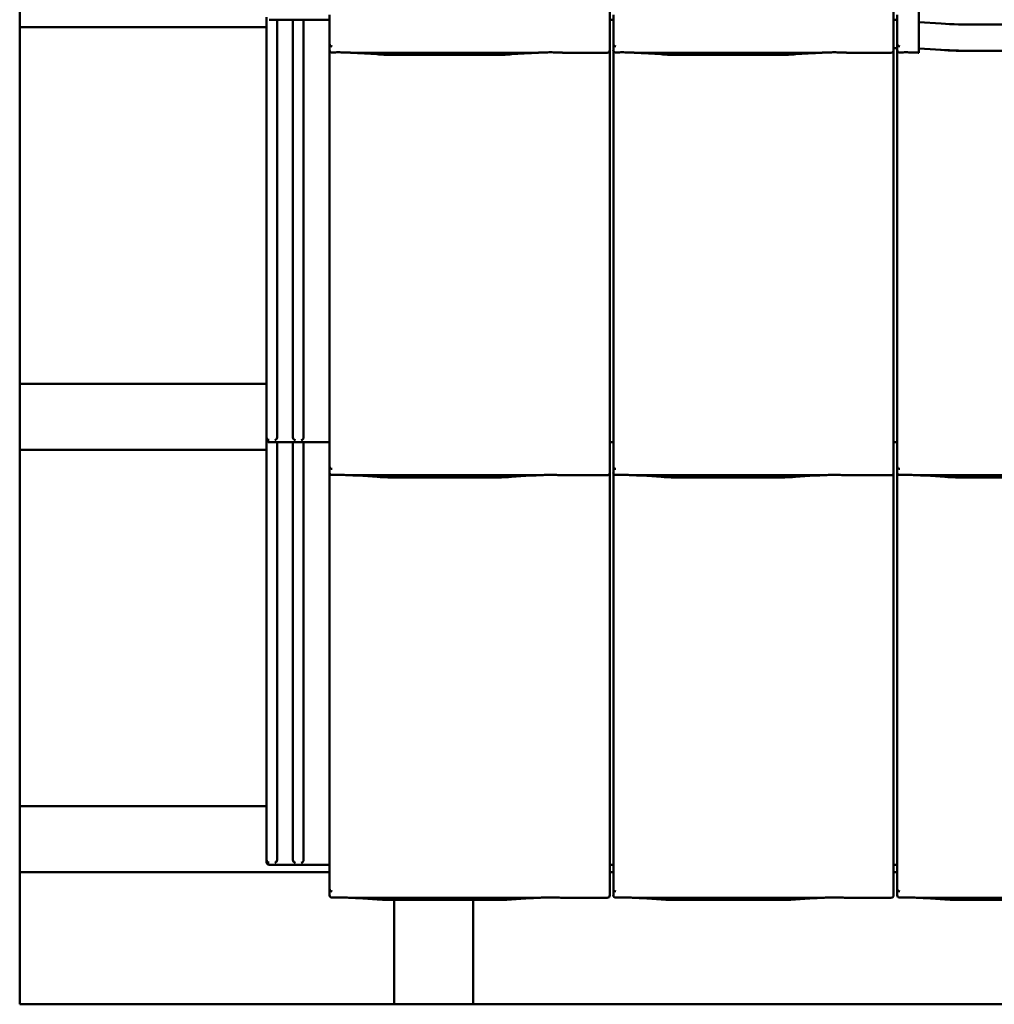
# Model space of a CAD drawing. Header units: millimetres. Extents: x 200 to 13555, y -185 to 8310.
# Tile 1 of 70: x 1703 to 2441, y 1273 to 2018. Entities that reach past the tile are written whole.
import ezdxf

# ---------------------------------------------------------------- set-up
doc = ezdxf.new("R2010")
doc.units = ezdxf.units.MM
doc.header["$LTSCALE"] = 10
doc.layers.add('Sichtbare Kanten(DIN)', color=7, linetype='Continuous', lineweight=50)

msp = doc.modelspace()

# ---------------------------------------------------------------- linework, layer by layer
at = {"layer": 'Sichtbare Kanten(DIN)'}
for p, q in [((1702.54, 2062.74), (1702.54, 2012.74)), ((1937.22, 2022.09), (1937.22, 2000.11)), ((2149.54, 2025.2), (2149.54, 2000.4)), ((2152.22, 2022.09), (2152.22, 2000.11)), ((2364.54, 2025.2), (2364.54, 2000.4)), ((2367.22, 2022.09), (2367.22, 2000.11)), ((2383.54, 2012.54), (2383.54, 2025.33)), ((1889.54, 2020.38), (1889.54, 1702.09)), ((1937.22, 2018.38), (1891.54, 2018.38)), ((1897.54, 2018.38), (1897.54, 1702.09)), ((1909.54, 2018.38), (1909.54, 1702.09)), ((1917.54, 2018.38), (1917.54, 1702.09)), ((2152.22, 2018.38), (2149.54, 2018.38)), ((2367.22, 2018.38), (2364.54, 2018.38)), ((2400.55, 2015.44), (2383.54, 2016.5)), ((2481.54, 2014.64), (2427.54, 2014.64)), ((1702.54, 2012.74), (1702.54, 1742.74)), ((1889.54, 2012.74), (1702.54, 2012.74)), ((2383.54, 2012.54), (2383.54, 1998.49)), ((1937.22, 2000.11), (1937.22, 1995.36)), ((2149.54, 1995.36), (2149.54, 2000.4)), ((2152.22, 2000.11), (2152.22, 1995.36)), ((2364.54, 1995.36), (2364.54, 2000.4)), ((2367.22, 2000.11), (2367.22, 1995.36)), ((2383.54, 1993.39), (2383.54, 1998.49)), ((1937.22, 1995.36), (1937.22, 1702.09)), ((1955.08, 1993.34), (2093.47, 1993.34)), ((1959.03, 1993.1), (1973.42, 1992.16)), ((1986.87, 1991.74), (2061.68, 1991.74)), ((2075.13, 1992.16), (2089.52, 1993.1)), ((2115.74, 1993.34), (2147.54, 1993.34)), ((2149.54, 1705.2), (2149.54, 1995.36)), ((2152.22, 1995.36), (2152.22, 1702.09)), ((2170.08, 1993.34), (2308.47, 1993.34)), ((2174.03, 1993.1), (2188.42, 1992.16)), ((2201.87, 1991.74), (2276.68, 1991.74)), ((2290.13, 1992.16), (2304.52, 1993.1)), ((2330.74, 1993.34), (2362.54, 1993.34)), ((2367.22, 1996.86), (2364.54, 1996.86)), ((2367.22, 1996.74), (2364.54, 1996.74)), ((2364.54, 1705.2), (2364.54, 1995.36)), ((2367.22, 1995.36), (2367.22, 1702.09)), ((2400.55, 1995.58), (2383.54, 1996.65)), ((2392.19, 1995.97), (2400.09, 1995.48)), ((2481.54, 1994.79), (2427.54, 1994.79)), ((1889.54, 1742.74), (1702.54, 1742.74)), ((1702.54, 1742.74), (1702.54, 1692.74)), ((1889.54, 1702.09), (1889.54, 1700.38)), ((1889.54, 1700.38), (1889.54, 1382.09)), ((1937.22, 1702.09), (1937.22, 1680.11)), ((2149.54, 1705.2), (2149.54, 1680.4)), ((2152.22, 1702.09), (2152.22, 1680.11)), ((2364.54, 1705.2), (2364.54, 1680.4)), ((2367.22, 1702.09), (2367.22, 1680.11)), ((1702.54, 1692.74), (1702.54, 1422.74)), ((1889.54, 1692.74), (1702.54, 1692.74)), ((1937.22, 1698.38), (1891.54, 1698.38)), ((1897.54, 1698.38), (1897.54, 1382.09)), ((1909.54, 1698.38), (1909.54, 1382.09)), ((1917.54, 1698.38), (1917.54, 1382.09)), ((2152.22, 1698.38), (2149.54, 1698.38)), ((2367.22, 1698.38), (2364.54, 1698.38)), ((1937.22, 1680.11), (1937.22, 1675.36)), ((2149.54, 1675.36), (2149.54, 1680.4)), ((2152.22, 1680.11), (2152.22, 1675.36)), ((2364.54, 1675.36), (2364.54, 1680.4)), ((2367.22, 1680.11), (2367.22, 1675.36)), ((1937.22, 1675.36), (1937.22, 1382.09)), ((1955.08, 1673.34), (2093.47, 1673.34)), ((1959.03, 1673.1), (1973.42, 1672.16)), ((1986.87, 1671.74), (2061.68, 1671.74)), ((2075.13, 1672.16), (2089.52, 1673.1)), ((2115.74, 1673.34), (2147.54, 1673.34)), ((2149.54, 1385.2), (2149.54, 1675.36)), ((2152.22, 1675.36), (2152.22, 1382.09)), ((2170.08, 1673.34), (2308.47, 1673.34)), ((2174.03, 1673.1), (2188.42, 1672.16)), ((2201.87, 1671.74), (2276.68, 1671.74)), ((2290.13, 1672.16), (2304.52, 1673.1)), ((2330.74, 1673.34), (2362.54, 1673.34)), ((2364.54, 1385.2), (2364.54, 1675.36)), ((2367.22, 1675.36), (2367.22, 1382.09)), ((2385.08, 1673.34), (2523.47, 1673.34)), ((2389.03, 1673.1), (2403.42, 1672.16)), ((2416.87, 1671.74), (2491.68, 1671.74)), ((1889.54, 1422.74), (1702.54, 1422.74)), ((1702.54, 1422.74), (1702.54, 1372.74)), ((1889.54, 1382.09), (1889.54, 1380.38)), ((1937.22, 1382.09), (1937.22, 1360.11)), ((2149.54, 1385.2), (2149.54, 1360.4)), ((2152.22, 1382.09), (2152.22, 1360.11)), ((2364.54, 1385.2), (2364.54, 1360.4)), ((2367.22, 1382.09), (2367.22, 1360.11)), ((1702.54, 1372.74), (1702.54, 1272.74)), ((1937.22, 1372.74), (1702.54, 1372.74)), ((1937.22, 1378.38), (1891.54, 1378.38)), ((2152.22, 1378.38), (2149.54, 1378.38)), ((2152.22, 1372.74), (2149.54, 1372.74)), ((2367.22, 1378.38), (2364.54, 1378.38)), ((2367.22, 1372.74), (2364.54, 1372.74)), ((1937.22, 1360.11), (1937.22, 1355.36)), ((2149.54, 1355.36), (2149.54, 1360.4)), ((2152.22, 1360.11), (2152.22, 1355.36)), ((2364.54, 1355.36), (2364.54, 1360.4)), ((2367.22, 1360.11), (2367.22, 1355.36)), ((1955.08, 1353.34), (2093.47, 1353.34)), ((1959.03, 1353.1), (1973.42, 1352.16)), ((1986.14, 1351.74), (1986.14, 1272.74)), ((1986.87, 1351.74), (2061.68, 1351.74)), ((2046.14, 1351.74), (2046.14, 1272.74)), ((2075.13, 1352.16), (2089.52, 1353.1)), ((2115.74, 1353.34), (2147.54, 1353.34)), ((2170.08, 1353.34), (2308.47, 1353.34)), ((2174.03, 1353.1), (2188.42, 1352.16)), ((2201.87, 1351.74), (2276.68, 1351.74)), ((2290.13, 1352.16), (2304.52, 1353.1)), ((2330.74, 1353.34), (2362.54, 1353.34)), ((2385.08, 1353.34), (2523.47, 1353.34)), ((2389.03, 1353.1), (2403.42, 1352.16)), ((2416.87, 1351.74), (2491.68, 1351.74)), ((1702.54, 1272.74), (1986.14, 1272.74)), ((1986.14, 1272.74), (2046.14, 1272.74)), ((2046.14, 1272.74), (2613.34, 1272.74))]:
    msp.add_line(p, q, dxfattribs=at)
for centre in [(1891.54, 1700.38), (1891.54, 1380.38)]:
    msp.add_arc(centre, 2, 180, 270, dxfattribs=at)
for centre, major_axis, ratio, start_param, end_param in [((2427.54, 2021.83), (-59, 0), 0.121869, 1.095768, 1.570796), ((1939.22, 2005.76), (-1.9, -5.99), 0.101889, 5.972814, 5.990966), ((1939.22, 2000.08), (1.97, -0.34), 0.953832, 3.32216, 4.874804), ((2154.22, 2005.76), (-1.9, -5.99), 0.101889, 5.972814, 5.990966), ((2154.22, 2000.08), (1.97, -0.34), 0.953832, 3.32216, 4.874804), ((2369.22, 2005.76), (-1.9, -5.99), 0.101889, 5.972814, 5.990966), ((2369.22, 2000.08), (1.97, -0.34), 0.953832, 3.32216, 4.874804), ((1939.22, 1995.36), (0, -2.02), 0.992203, 4.712389, 5.523328), ((2147.54, 1995.36), (0, -2.02), 0.992203, 0, 1.570796), ((2154.22, 1995.36), (0, -2.02), 0.992203, 4.712389, 5.523328), ((2362.54, 1995.36), (0, -2.02), 0.992203, 0, 1.570796), ((2369.22, 1995.36), (0, -2.02), 0.992203, 4.712389, 5.523328), ((2427.54, 2001.98), (60, 0), 0.121869, 4.237361, 4.659466), ((2427.54, 2001.98), (-59, 0), 0.121869, 1.095768, 1.570796), ((1891.54, 1702.08), (1.88, -0.7), 0.990196, 3.494222, 5.065018), ((1895.74, 1701.85), (0.85, 1.86), 0.850919, 3.635448, 5.206245), ((1911.34, 1701.85), (-0.85, 1.86), 0.850919, 1.076941, 2.647737), ((1915.74, 1701.85), (0.85, 1.86), 0.850919, 3.635448, 5.206245), ((1939.22, 1685.76), (-1.9, -5.99), 0.101889, 5.972814, 5.990966), ((1939.22, 1680.08), (1.97, -0.34), 0.953832, 3.32216, 4.874804), ((2154.22, 1685.76), (-1.9, -5.99), 0.101889, 5.972814, 5.990966), ((2154.22, 1680.08), (1.97, -0.34), 0.953832, 3.32216, 4.874804), ((2369.22, 1685.76), (-1.9, -5.99), 0.101889, 5.972814, 5.990966), ((2369.22, 1680.08), (1.97, -0.34), 0.953832, 3.32216, 4.874804), ((1939.22, 1675.36), (0, -2.02), 0.992203, 4.712389, 5.523328), ((2147.54, 1675.36), (0, -2.02), 0.992203, 0, 1.570796), ((2154.22, 1675.36), (0, -2.02), 0.992203, 4.712389, 5.523328), ((2362.54, 1675.36), (0, -2.02), 0.992203, 0, 1.570796), ((2369.22, 1675.36), (0, -2.02), 0.992203, 4.712389, 5.523328), ((1891.54, 1382.08), (1.88, -0.7), 0.990196, 3.494222, 5.065018), ((1895.74, 1381.85), (0.85, 1.86), 0.850919, 3.635448, 5.206245), ((1911.34, 1381.85), (-0.85, 1.86), 0.850919, 1.076941, 2.647737), ((1915.74, 1381.85), (0.85, 1.86), 0.850919, 3.635448, 5.206245), ((1939.22, 1365.76), (-1.9, -5.99), 0.101889, 5.972814, 5.990966), ((1939.22, 1360.08), (1.97, -0.34), 0.953832, 3.32216, 4.874804), ((2154.22, 1365.76), (-1.9, -5.99), 0.101889, 5.972814, 5.990966), ((2154.22, 1360.08), (1.97, -0.34), 0.953832, 3.32216, 4.874804), ((2369.22, 1365.76), (-1.9, -5.99), 0.101889, 5.972814, 5.990966), ((2369.22, 1360.08), (1.97, -0.34), 0.953832, 3.32216, 4.874804), ((1939.22, 1355.36), (0, -2.02), 0.992203, 4.712389, 5.523328), ((2147.54, 1355.36), (0, -2.02), 0.992203, 0, 1.570796), ((2154.22, 1355.36), (0, -2.02), 0.992203, 4.712389, 5.523328), ((2362.54, 1355.36), (0, -2.02), 0.992203, 0, 1.570796), ((2369.22, 1355.36), (0, -2.02), 0.992203, 4.712389, 5.523328)]:
    msp.add_ellipse(centre, major_axis=major_axis, ratio=ratio, start_param=start_param, end_param=end_param, dxfattribs=at)
for points, knots in [([(1937.85, 1993.89), (1937.98, 1993.81), (1938.12, 1993.75), (1938.43, 1993.65), (1938.61, 1993.62), (1938.86, 1993.6), (1938.93, 1993.6), (1939.05, 1993.6), (1939.1, 1993.6), (1939.17, 1993.6), (1939.2, 1993.6), (1939.22, 1993.6)], [-0.5371849, -0.5371849, -0.5371849, -0.5371849, -0.4701715, -0.4701715, -0.3994312, -0.3994312, -0.370279, -0.370279, -0.3542794, -0.3542794, -0.3446725, -0.3446725, -0.3446725, -0.3446725]), ([(1955.08, 1993.34), (1954.72, 1993.34), (1954.33, 1993.36), (1953.55, 1993.39), (1953.15, 1993.41), (1951.42, 1993.49), (1949.91, 1993.56), (1946.87, 1993.65), (1945.34, 1993.68), (1943.94, 1993.68), (1942.55, 1993.68), (1941.02, 1993.65), (1939.41, 1993.61), (1939.32, 1993.6), (1939.22, 1993.6)], [-1.052265, -1.052265, -1.052265, -1.052265, -0.944033, -0.944033, -0.835802, -0.835802, -0.417901, -0.417901, 0, 0, 0, 0.417901, 0.417901, 0.44326, 0.44326, 0.44326, 0.44326]), ([(1954.04, 1993.37), (1954.39, 1993.35), (1954.73, 1993.34), (1955.41, 1993.31), (1955.75, 1993.29), (1956.42, 1993.26), (1956.75, 1993.24), (1957.41, 1993.2), (1957.74, 1993.18), (1958.39, 1993.15), (1958.71, 1993.13), (1959.03, 1993.1)], [1.8945551, 1.8945551, 1.8945551, 1.8945551, 1.9289476, 1.9289476, 1.9633401, 1.9633401, 1.9977326, 1.9977326, 2.0321251, 2.0321251, 2.0665177, 2.0665177, 2.0665177, 2.0665177]), ([(1986.87, 1991.74), (1985.93, 1991.74), (1985, 1991.75), (1983.14, 1991.77), (1982.22, 1991.79), (1980.39, 1991.83), (1979.48, 1991.86), (1977.69, 1991.93), (1976.81, 1991.96), (1975.09, 1992.05), (1974.24, 1992.1), (1973.42, 1992.16)], [4.712389, 4.712389, 4.712389, 4.712389, 4.8115332, 4.8115332, 4.9106775, 4.9106775, 5.0098218, 5.0098218, 5.108966, 5.108966, 5.2081103, 5.2081103, 5.2081103, 5.2081103]), ([(2075.13, 1992.16), (2074.31, 1992.1), (2073.46, 1992.05), (2071.74, 1991.96), (2070.86, 1991.93), (2069.07, 1991.86), (2068.16, 1991.83), (2066.33, 1991.79), (2065.41, 1991.77), (2063.55, 1991.75), (2062.62, 1991.74), (2061.68, 1991.74)], [4.2166677, 4.2166677, 4.2166677, 4.2166677, 4.3158119, 4.3158119, 4.4149562, 4.4149562, 4.5141004, 4.5141004, 4.6132447, 4.6132447, 4.712389, 4.712389, 4.712389, 4.712389]), ([(2094.51, 1993.37), (2094.16, 1993.35), (2093.82, 1993.34), (2093.14, 1993.31), (2092.8, 1993.29), (2092.13, 1993.26), (2091.8, 1993.24), (2091.14, 1993.2), (2090.81, 1993.18), (2090.16, 1993.15), (2089.83, 1993.13), (2089.52, 1993.1)], [5.0361477, 5.0361477, 5.0361477, 5.0361477, 5.0705402, 5.0705402, 5.1049328, 5.1049328, 5.1393253, 5.1393253, 5.1737178, 5.1737178, 5.2081103, 5.2081103, 5.2081103, 5.2081103]), ([(2115.74, 1993.34), (2115.38, 1993.34), (2114.99, 1993.36), (2114.21, 1993.39), (2113.82, 1993.41), (2112.08, 1993.49), (2110.57, 1993.56), (2107.53, 1993.65), (2106, 1993.68), (2103.21, 1993.68), (2101.68, 1993.65), (2098.64, 1993.56), (2097.13, 1993.49), (2095.4, 1993.41), (2095, 1993.39), (2094.22, 1993.36), (2093.83, 1993.34), (2093.47, 1993.34)], [1.226544, 1.226544, 1.226544, 1.226544, 1.334775, 1.334775, 1.443007, 1.443007, 1.860908, 1.860908, 2.278809, 2.278809, 2.69671, 2.69671, 3.11461, 3.11461, 3.222842, 3.222842, 3.331074, 3.331074, 3.331074, 3.331074]), ([(2114.98, 1993.36), (2114.96, 1993.36), (2114.94, 1993.36), (2114.9, 1993.36), (2114.89, 1993.36), (2114.85, 1993.36), (2114.83, 1993.36), (2114.8, 1993.36), (2114.78, 1993.37), (2114.74, 1993.37), (2114.72, 1993.37), (2114.7, 1993.37)], [4.37952398, 4.37952398, 4.37952398, 4.37952398, 4.381345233, 4.381345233, 4.383166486, 4.383166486, 4.384987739, 4.384987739, 4.386808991, 4.386808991, 4.388630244, 4.388630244, 4.388630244, 4.388630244]), ([(2152.85, 1993.89), (2152.98, 1993.81), (2153.12, 1993.75), (2153.43, 1993.65), (2153.61, 1993.62), (2153.86, 1993.6), (2153.93, 1993.6), (2154.05, 1993.6), (2154.1, 1993.6), (2154.17, 1993.6), (2154.2, 1993.6), (2154.22, 1993.6)], [-0.5371849, -0.5371849, -0.5371849, -0.5371849, -0.4701715, -0.4701715, -0.3994312, -0.3994312, -0.370279, -0.370279, -0.3542794, -0.3542794, -0.3446725, -0.3446725, -0.3446725, -0.3446725]), ([(2170.08, 1993.34), (2169.72, 1993.34), (2169.33, 1993.36), (2168.55, 1993.39), (2168.15, 1993.41), (2166.42, 1993.49), (2164.91, 1993.56), (2161.87, 1993.65), (2160.34, 1993.68), (2158.94, 1993.68), (2157.55, 1993.68), (2156.02, 1993.65), (2154.41, 1993.61), (2154.32, 1993.6), (2154.22, 1993.6)], [-1.052265, -1.052265, -1.052265, -1.052265, -0.944033, -0.944033, -0.835802, -0.835802, -0.417901, -0.417901, 0, 0, 0, 0.417901, 0.417901, 0.44326, 0.44326, 0.44326, 0.44326]), ([(2169.04, 1993.37), (2169.39, 1993.35), (2169.73, 1993.34), (2170.41, 1993.31), (2170.75, 1993.29), (2171.42, 1993.26), (2171.75, 1993.24), (2172.41, 1993.2), (2172.74, 1993.18), (2173.39, 1993.15), (2173.71, 1993.13), (2174.03, 1993.1)], [1.8945551, 1.8945551, 1.8945551, 1.8945551, 1.9289476, 1.9289476, 1.9633401, 1.9633401, 1.9977326, 1.9977326, 2.0321251, 2.0321251, 2.0665177, 2.0665177, 2.0665177, 2.0665177]), ([(2201.87, 1991.74), (2200.93, 1991.74), (2200, 1991.75), (2198.14, 1991.77), (2197.22, 1991.79), (2195.39, 1991.83), (2194.48, 1991.86), (2192.69, 1991.93), (2191.81, 1991.96), (2190.09, 1992.05), (2189.24, 1992.1), (2188.42, 1992.16)], [4.712389, 4.712389, 4.712389, 4.712389, 4.8115332, 4.8115332, 4.9106775, 4.9106775, 5.0098218, 5.0098218, 5.108966, 5.108966, 5.2081103, 5.2081103, 5.2081103, 5.2081103]), ([(2290.13, 1992.16), (2289.31, 1992.1), (2288.46, 1992.05), (2286.74, 1991.96), (2285.86, 1991.93), (2284.07, 1991.86), (2283.16, 1991.83), (2281.33, 1991.79), (2280.41, 1991.77), (2278.55, 1991.75), (2277.62, 1991.74), (2276.68, 1991.74)], [4.2166677, 4.2166677, 4.2166677, 4.2166677, 4.3158119, 4.3158119, 4.4149562, 4.4149562, 4.5141004, 4.5141004, 4.6132447, 4.6132447, 4.712389, 4.712389, 4.712389, 4.712389]), ([(2309.51, 1993.37), (2309.16, 1993.35), (2308.82, 1993.34), (2308.14, 1993.31), (2307.8, 1993.29), (2307.13, 1993.26), (2306.8, 1993.24), (2306.14, 1993.2), (2305.81, 1993.18), (2305.16, 1993.15), (2304.83, 1993.13), (2304.52, 1993.1)], [5.0361477, 5.0361477, 5.0361477, 5.0361477, 5.0705402, 5.0705402, 5.1049328, 5.1049328, 5.1393253, 5.1393253, 5.1737178, 5.1737178, 5.2081103, 5.2081103, 5.2081103, 5.2081103]), ([(2330.74, 1993.34), (2330.38, 1993.34), (2329.99, 1993.36), (2329.21, 1993.39), (2328.82, 1993.41), (2327.08, 1993.49), (2325.57, 1993.56), (2322.53, 1993.65), (2321, 1993.68), (2318.21, 1993.68), (2316.68, 1993.65), (2313.64, 1993.56), (2312.13, 1993.49), (2310.4, 1993.41), (2310, 1993.39), (2309.22, 1993.36), (2308.83, 1993.34), (2308.47, 1993.34)], [1.226544, 1.226544, 1.226544, 1.226544, 1.334775, 1.334775, 1.443007, 1.443007, 1.860908, 1.860908, 2.278809, 2.278809, 2.69671, 2.69671, 3.11461, 3.11461, 3.222842, 3.222842, 3.331074, 3.331074, 3.331074, 3.331074]), ([(2329.98, 1993.36), (2329.96, 1993.36), (2329.94, 1993.36), (2329.9, 1993.36), (2329.89, 1993.36), (2329.85, 1993.36), (2329.83, 1993.36), (2329.8, 1993.36), (2329.78, 1993.37), (2329.74, 1993.37), (2329.72, 1993.37), (2329.7, 1993.37)], [4.37952398, 4.37952398, 4.37952398, 4.37952398, 4.381345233, 4.381345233, 4.383166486, 4.383166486, 4.384987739, 4.384987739, 4.386808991, 4.386808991, 4.388630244, 4.388630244, 4.388630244, 4.388630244]), ([(2367.85, 1993.89), (2367.98, 1993.81), (2368.12, 1993.75), (2368.43, 1993.65), (2368.61, 1993.62), (2368.86, 1993.6), (2368.93, 1993.6), (2369.05, 1993.6), (2369.1, 1993.6), (2369.17, 1993.6), (2369.2, 1993.6), (2369.22, 1993.6)], [-0.5371849, -0.5371849, -0.5371849, -0.5371849, -0.4701715, -0.4701715, -0.3994312, -0.3994312, -0.370279, -0.370279, -0.3542794, -0.3542794, -0.3446725, -0.3446725, -0.3446725, -0.3446725]), ([(2383.54, 1993.39), (2383.28, 1993.4), (2383.03, 1993.41), (2381.42, 1993.49), (2379.91, 1993.56), (2376.87, 1993.65), (2375.34, 1993.68), (2373.94, 1993.68), (2372.55, 1993.68), (2371.02, 1993.65), (2369.41, 1993.61), (2369.32, 1993.6), (2369.22, 1993.6)], [-0.906991, -0.906991, -0.906991, -0.906991, -0.835802, -0.835802, -0.417901, -0.417901, 0, 0, 0, 0.417901, 0.417901, 0.44326, 0.44326, 0.44326, 0.44326]), ([(1937.85, 1673.89), (1937.98, 1673.81), (1938.12, 1673.75), (1938.43, 1673.65), (1938.61, 1673.62), (1938.86, 1673.6), (1938.93, 1673.6), (1939.05, 1673.6), (1939.1, 1673.6), (1939.17, 1673.6), (1939.2, 1673.6), (1939.22, 1673.6)], [-0.5371849, -0.5371849, -0.5371849, -0.5371849, -0.4701715, -0.4701715, -0.3994312, -0.3994312, -0.370279, -0.370279, -0.3542794, -0.3542794, -0.3446725, -0.3446725, -0.3446725, -0.3446725]), ([(1955.08, 1673.34), (1954.72, 1673.34), (1954.33, 1673.36), (1953.55, 1673.39), (1953.15, 1673.41), (1951.42, 1673.49), (1949.91, 1673.56), (1946.87, 1673.65), (1945.34, 1673.68), (1943.94, 1673.68), (1942.55, 1673.68), (1941.02, 1673.65), (1939.41, 1673.61), (1939.32, 1673.6), (1939.22, 1673.6)], [-1.052265, -1.052265, -1.052265, -1.052265, -0.944033, -0.944033, -0.835802, -0.835802, -0.417901, -0.417901, 0, 0, 0, 0.417901, 0.417901, 0.44326, 0.44326, 0.44326, 0.44326]), ([(1954.04, 1673.37), (1954.39, 1673.35), (1954.73, 1673.34), (1955.41, 1673.31), (1955.75, 1673.29), (1956.42, 1673.26), (1956.75, 1673.24), (1957.41, 1673.2), (1957.74, 1673.18), (1958.39, 1673.15), (1958.71, 1673.13), (1959.03, 1673.1)], [1.8945551, 1.8945551, 1.8945551, 1.8945551, 1.9289476, 1.9289476, 1.9633401, 1.9633401, 1.9977326, 1.9977326, 2.0321251, 2.0321251, 2.0665177, 2.0665177, 2.0665177, 2.0665177]), ([(1986.87, 1671.74), (1985.93, 1671.74), (1985, 1671.75), (1983.14, 1671.77), (1982.22, 1671.79), (1980.39, 1671.83), (1979.48, 1671.86), (1977.69, 1671.93), (1976.81, 1671.96), (1975.09, 1672.05), (1974.24, 1672.1), (1973.42, 1672.16)], [4.712389, 4.712389, 4.712389, 4.712389, 4.8115332, 4.8115332, 4.9106775, 4.9106775, 5.0098218, 5.0098218, 5.108966, 5.108966, 5.2081103, 5.2081103, 5.2081103, 5.2081103]), ([(2075.13, 1672.16), (2074.31, 1672.1), (2073.46, 1672.05), (2071.74, 1671.96), (2070.86, 1671.93), (2069.07, 1671.86), (2068.16, 1671.83), (2066.33, 1671.79), (2065.41, 1671.77), (2063.55, 1671.75), (2062.62, 1671.74), (2061.68, 1671.74)], [4.2166677, 4.2166677, 4.2166677, 4.2166677, 4.3158119, 4.3158119, 4.4149562, 4.4149562, 4.5141004, 4.5141004, 4.6132447, 4.6132447, 4.712389, 4.712389, 4.712389, 4.712389]), ([(2094.51, 1673.37), (2094.16, 1673.35), (2093.82, 1673.34), (2093.14, 1673.31), (2092.8, 1673.29), (2092.13, 1673.26), (2091.8, 1673.24), (2091.14, 1673.2), (2090.81, 1673.18), (2090.16, 1673.15), (2089.83, 1673.13), (2089.52, 1673.1)], [5.0361477, 5.0361477, 5.0361477, 5.0361477, 5.0705402, 5.0705402, 5.1049328, 5.1049328, 5.1393253, 5.1393253, 5.1737178, 5.1737178, 5.2081103, 5.2081103, 5.2081103, 5.2081103]), ([(2115.74, 1673.34), (2115.38, 1673.34), (2114.99, 1673.36), (2114.21, 1673.39), (2113.82, 1673.41), (2112.08, 1673.49), (2110.57, 1673.56), (2107.53, 1673.65), (2106, 1673.68), (2103.21, 1673.68), (2101.68, 1673.65), (2098.64, 1673.56), (2097.13, 1673.49), (2095.4, 1673.41), (2095, 1673.39), (2094.22, 1673.36), (2093.83, 1673.34), (2093.47, 1673.34)], [1.226544, 1.226544, 1.226544, 1.226544, 1.334775, 1.334775, 1.443007, 1.443007, 1.860908, 1.860908, 2.278809, 2.278809, 2.69671, 2.69671, 3.11461, 3.11461, 3.222842, 3.222842, 3.331074, 3.331074, 3.331074, 3.331074]), ([(2114.98, 1673.36), (2114.96, 1673.36), (2114.94, 1673.36), (2114.9, 1673.36), (2114.89, 1673.36), (2114.85, 1673.36), (2114.83, 1673.36), (2114.8, 1673.36), (2114.78, 1673.37), (2114.74, 1673.37), (2114.72, 1673.37), (2114.7, 1673.37)], [4.37952398, 4.37952398, 4.37952398, 4.37952398, 4.381345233, 4.381345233, 4.383166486, 4.383166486, 4.384987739, 4.384987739, 4.386808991, 4.386808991, 4.388630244, 4.388630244, 4.388630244, 4.388630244]), ([(2152.85, 1673.89), (2152.98, 1673.81), (2153.12, 1673.75), (2153.43, 1673.65), (2153.61, 1673.62), (2153.86, 1673.6), (2153.93, 1673.6), (2154.05, 1673.6), (2154.1, 1673.6), (2154.17, 1673.6), (2154.2, 1673.6), (2154.22, 1673.6)], [-0.5371849, -0.5371849, -0.5371849, -0.5371849, -0.4701715, -0.4701715, -0.3994312, -0.3994312, -0.370279, -0.370279, -0.3542794, -0.3542794, -0.3446725, -0.3446725, -0.3446725, -0.3446725]), ([(2170.08, 1673.34), (2169.72, 1673.34), (2169.33, 1673.36), (2168.55, 1673.39), (2168.15, 1673.41), (2166.42, 1673.49), (2164.91, 1673.56), (2161.87, 1673.65), (2160.34, 1673.68), (2158.94, 1673.68), (2157.55, 1673.68), (2156.02, 1673.65), (2154.41, 1673.61), (2154.32, 1673.6), (2154.22, 1673.6)], [-1.052265, -1.052265, -1.052265, -1.052265, -0.944033, -0.944033, -0.835802, -0.835802, -0.417901, -0.417901, 0, 0, 0, 0.417901, 0.417901, 0.44326, 0.44326, 0.44326, 0.44326]), ([(2169.04, 1673.37), (2169.39, 1673.35), (2169.73, 1673.34), (2170.41, 1673.31), (2170.75, 1673.29), (2171.42, 1673.26), (2171.75, 1673.24), (2172.41, 1673.2), (2172.74, 1673.18), (2173.39, 1673.15), (2173.71, 1673.13), (2174.03, 1673.1)], [1.8945551, 1.8945551, 1.8945551, 1.8945551, 1.9289476, 1.9289476, 1.9633401, 1.9633401, 1.9977326, 1.9977326, 2.0321251, 2.0321251, 2.0665177, 2.0665177, 2.0665177, 2.0665177]), ([(2201.87, 1671.74), (2200.93, 1671.74), (2200, 1671.75), (2198.14, 1671.77), (2197.22, 1671.79), (2195.39, 1671.83), (2194.48, 1671.86), (2192.69, 1671.93), (2191.81, 1671.96), (2190.09, 1672.05), (2189.24, 1672.1), (2188.42, 1672.16)], [4.712389, 4.712389, 4.712389, 4.712389, 4.8115332, 4.8115332, 4.9106775, 4.9106775, 5.0098218, 5.0098218, 5.108966, 5.108966, 5.2081103, 5.2081103, 5.2081103, 5.2081103]), ([(2290.13, 1672.16), (2289.31, 1672.1), (2288.46, 1672.05), (2286.74, 1671.96), (2285.86, 1671.93), (2284.07, 1671.86), (2283.16, 1671.83), (2281.33, 1671.79), (2280.41, 1671.77), (2278.55, 1671.75), (2277.62, 1671.74), (2276.68, 1671.74)], [4.2166677, 4.2166677, 4.2166677, 4.2166677, 4.3158119, 4.3158119, 4.4149562, 4.4149562, 4.5141004, 4.5141004, 4.6132447, 4.6132447, 4.712389, 4.712389, 4.712389, 4.712389]), ([(2309.51, 1673.37), (2309.16, 1673.35), (2308.82, 1673.34), (2308.14, 1673.31), (2307.8, 1673.29), (2307.13, 1673.26), (2306.8, 1673.24), (2306.14, 1673.2), (2305.81, 1673.18), (2305.16, 1673.15), (2304.83, 1673.13), (2304.52, 1673.1)], [5.0361477, 5.0361477, 5.0361477, 5.0361477, 5.0705402, 5.0705402, 5.1049328, 5.1049328, 5.1393253, 5.1393253, 5.1737178, 5.1737178, 5.2081103, 5.2081103, 5.2081103, 5.2081103]), ([(2330.74, 1673.34), (2330.38, 1673.34), (2329.99, 1673.36), (2329.21, 1673.39), (2328.82, 1673.41), (2327.08, 1673.49), (2325.57, 1673.56), (2322.53, 1673.65), (2321, 1673.68), (2318.21, 1673.68), (2316.68, 1673.65), (2313.64, 1673.56), (2312.13, 1673.49), (2310.4, 1673.41), (2310, 1673.39), (2309.22, 1673.36), (2308.83, 1673.34), (2308.47, 1673.34)], [1.226544, 1.226544, 1.226544, 1.226544, 1.334775, 1.334775, 1.443007, 1.443007, 1.860908, 1.860908, 2.278809, 2.278809, 2.69671, 2.69671, 3.11461, 3.11461, 3.222842, 3.222842, 3.331074, 3.331074, 3.331074, 3.331074]), ([(2329.98, 1673.36), (2329.96, 1673.36), (2329.94, 1673.36), (2329.9, 1673.36), (2329.89, 1673.36), (2329.85, 1673.36), (2329.83, 1673.36), (2329.8, 1673.36), (2329.78, 1673.37), (2329.74, 1673.37), (2329.72, 1673.37), (2329.7, 1673.37)], [4.37952398, 4.37952398, 4.37952398, 4.37952398, 4.381345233, 4.381345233, 4.383166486, 4.383166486, 4.384987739, 4.384987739, 4.386808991, 4.386808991, 4.388630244, 4.388630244, 4.388630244, 4.388630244]), ([(2367.85, 1673.89), (2367.98, 1673.81), (2368.12, 1673.75), (2368.43, 1673.65), (2368.61, 1673.62), (2368.86, 1673.6), (2368.93, 1673.6), (2369.05, 1673.6), (2369.1, 1673.6), (2369.17, 1673.6), (2369.2, 1673.6), (2369.22, 1673.6)], [-0.5371849, -0.5371849, -0.5371849, -0.5371849, -0.4701715, -0.4701715, -0.3994312, -0.3994312, -0.370279, -0.370279, -0.3542794, -0.3542794, -0.3446725, -0.3446725, -0.3446725, -0.3446725]), ([(2385.08, 1673.34), (2384.72, 1673.34), (2384.33, 1673.36), (2383.55, 1673.39), (2383.15, 1673.41), (2381.42, 1673.49), (2379.91, 1673.56), (2376.87, 1673.65), (2375.34, 1673.68), (2373.94, 1673.68), (2372.55, 1673.68), (2371.02, 1673.65), (2369.41, 1673.61), (2369.32, 1673.6), (2369.22, 1673.6)], [-1.052265, -1.052265, -1.052265, -1.052265, -0.944033, -0.944033, -0.835802, -0.835802, -0.417901, -0.417901, 0, 0, 0, 0.417901, 0.417901, 0.44326, 0.44326, 0.44326, 0.44326]), ([(2384.04, 1673.37), (2384.39, 1673.35), (2384.73, 1673.34), (2385.41, 1673.31), (2385.75, 1673.29), (2386.42, 1673.26), (2386.75, 1673.24), (2387.41, 1673.2), (2387.74, 1673.18), (2388.39, 1673.15), (2388.71, 1673.13), (2389.03, 1673.1)], [1.8945551, 1.8945551, 1.8945551, 1.8945551, 1.9289476, 1.9289476, 1.9633401, 1.9633401, 1.9977326, 1.9977326, 2.0321251, 2.0321251, 2.0665177, 2.0665177, 2.0665177, 2.0665177]), ([(2416.87, 1671.74), (2415.93, 1671.74), (2415, 1671.75), (2413.14, 1671.77), (2412.22, 1671.79), (2410.39, 1671.83), (2409.48, 1671.86), (2407.69, 1671.93), (2406.81, 1671.96), (2405.09, 1672.05), (2404.24, 1672.1), (2403.42, 1672.16)], [4.712389, 4.712389, 4.712389, 4.712389, 4.8115332, 4.8115332, 4.9106775, 4.9106775, 5.0098218, 5.0098218, 5.108966, 5.108966, 5.2081103, 5.2081103, 5.2081103, 5.2081103]), ([(1937.85, 1353.89), (1937.98, 1353.81), (1938.12, 1353.75), (1938.43, 1353.65), (1938.61, 1353.62), (1938.86, 1353.6), (1938.93, 1353.6), (1939.05, 1353.6), (1939.1, 1353.6), (1939.17, 1353.6), (1939.2, 1353.6), (1939.22, 1353.6)], [-0.5371849, -0.5371849, -0.5371849, -0.5371849, -0.4701715, -0.4701715, -0.3994312, -0.3994312, -0.370279, -0.370279, -0.3542794, -0.3542794, -0.3446725, -0.3446725, -0.3446725, -0.3446725]), ([(1955.08, 1353.34), (1954.72, 1353.34), (1954.33, 1353.36), (1953.55, 1353.39), (1953.15, 1353.41), (1951.42, 1353.49), (1949.91, 1353.56), (1946.87, 1353.65), (1945.34, 1353.68), (1943.94, 1353.68), (1942.55, 1353.68), (1941.02, 1353.65), (1939.41, 1353.61), (1939.32, 1353.6), (1939.22, 1353.6)], [-1.052265, -1.052265, -1.052265, -1.052265, -0.944033, -0.944033, -0.835802, -0.835802, -0.417901, -0.417901, 0, 0, 0, 0.417901, 0.417901, 0.44326, 0.44326, 0.44326, 0.44326]), ([(1954.04, 1353.37), (1954.39, 1353.35), (1954.73, 1353.34), (1955.41, 1353.31), (1955.75, 1353.29), (1956.42, 1353.26), (1956.75, 1353.24), (1957.41, 1353.2), (1957.74, 1353.18), (1958.39, 1353.15), (1958.71, 1353.13), (1959.03, 1353.1)], [1.8945551, 1.8945551, 1.8945551, 1.8945551, 1.9289476, 1.9289476, 1.9633401, 1.9633401, 1.9977326, 1.9977326, 2.0321251, 2.0321251, 2.0665177, 2.0665177, 2.0665177, 2.0665177]), ([(1986.87, 1351.74), (1985.93, 1351.74), (1985, 1351.75), (1983.14, 1351.77), (1982.22, 1351.79), (1980.39, 1351.83), (1979.48, 1351.86), (1977.69, 1351.93), (1976.81, 1351.96), (1975.09, 1352.05), (1974.24, 1352.1), (1973.42, 1352.16)], [4.712389, 4.712389, 4.712389, 4.712389, 4.8115332, 4.8115332, 4.9106775, 4.9106775, 5.0098218, 5.0098218, 5.108966, 5.108966, 5.2081103, 5.2081103, 5.2081103, 5.2081103]), ([(2075.13, 1352.16), (2074.31, 1352.1), (2073.46, 1352.05), (2071.74, 1351.96), (2070.86, 1351.93), (2069.07, 1351.86), (2068.16, 1351.83), (2066.33, 1351.79), (2065.41, 1351.77), (2063.55, 1351.75), (2062.62, 1351.74), (2061.68, 1351.74)], [4.2166677, 4.2166677, 4.2166677, 4.2166677, 4.3158119, 4.3158119, 4.4149562, 4.4149562, 4.5141004, 4.5141004, 4.6132447, 4.6132447, 4.712389, 4.712389, 4.712389, 4.712389]), ([(2094.51, 1353.37), (2094.16, 1353.35), (2093.82, 1353.34), (2093.14, 1353.31), (2092.8, 1353.29), (2092.13, 1353.26), (2091.8, 1353.24), (2091.14, 1353.2), (2090.81, 1353.18), (2090.16, 1353.15), (2089.83, 1353.13), (2089.52, 1353.1)], [5.0361477, 5.0361477, 5.0361477, 5.0361477, 5.0705402, 5.0705402, 5.1049328, 5.1049328, 5.1393253, 5.1393253, 5.1737178, 5.1737178, 5.2081103, 5.2081103, 5.2081103, 5.2081103]), ([(2115.74, 1353.34), (2115.38, 1353.34), (2114.99, 1353.36), (2114.21, 1353.39), (2113.82, 1353.41), (2112.08, 1353.49), (2110.57, 1353.56), (2107.53, 1353.65), (2106, 1353.68), (2103.21, 1353.68), (2101.68, 1353.65), (2098.64, 1353.56), (2097.13, 1353.49), (2095.4, 1353.41), (2095, 1353.39), (2094.22, 1353.36), (2093.83, 1353.34), (2093.47, 1353.34)], [1.226544, 1.226544, 1.226544, 1.226544, 1.334775, 1.334775, 1.443007, 1.443007, 1.860908, 1.860908, 2.278809, 2.278809, 2.69671, 2.69671, 3.11461, 3.11461, 3.222842, 3.222842, 3.331074, 3.331074, 3.331074, 3.331074]), ([(2114.98, 1353.36), (2114.96, 1353.36), (2114.94, 1353.36), (2114.9, 1353.36), (2114.89, 1353.36), (2114.85, 1353.36), (2114.83, 1353.36), (2114.8, 1353.36), (2114.78, 1353.37), (2114.74, 1353.37), (2114.72, 1353.37), (2114.7, 1353.37)], [4.37952398, 4.37952398, 4.37952398, 4.37952398, 4.381345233, 4.381345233, 4.383166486, 4.383166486, 4.384987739, 4.384987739, 4.386808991, 4.386808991, 4.388630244, 4.388630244, 4.388630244, 4.388630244]), ([(2152.85, 1353.89), (2152.98, 1353.81), (2153.12, 1353.75), (2153.43, 1353.65), (2153.61, 1353.62), (2153.86, 1353.6), (2153.93, 1353.6), (2154.05, 1353.6), (2154.1, 1353.6), (2154.17, 1353.6), (2154.2, 1353.6), (2154.22, 1353.6)], [-0.5371849, -0.5371849, -0.5371849, -0.5371849, -0.4701715, -0.4701715, -0.3994312, -0.3994312, -0.370279, -0.370279, -0.3542794, -0.3542794, -0.3446725, -0.3446725, -0.3446725, -0.3446725]), ([(2170.08, 1353.34), (2169.72, 1353.34), (2169.33, 1353.36), (2168.55, 1353.39), (2168.15, 1353.41), (2166.42, 1353.49), (2164.91, 1353.56), (2161.87, 1353.65), (2160.34, 1353.68), (2158.94, 1353.68), (2157.55, 1353.68), (2156.02, 1353.65), (2154.41, 1353.61), (2154.32, 1353.6), (2154.22, 1353.6)], [-1.052265, -1.052265, -1.052265, -1.052265, -0.944033, -0.944033, -0.835802, -0.835802, -0.417901, -0.417901, 0, 0, 0, 0.417901, 0.417901, 0.44326, 0.44326, 0.44326, 0.44326]), ([(2169.04, 1353.37), (2169.39, 1353.35), (2169.73, 1353.34), (2170.41, 1353.31), (2170.75, 1353.29), (2171.42, 1353.26), (2171.75, 1353.24), (2172.41, 1353.2), (2172.74, 1353.18), (2173.39, 1353.15), (2173.71, 1353.13), (2174.03, 1353.1)], [1.8945551, 1.8945551, 1.8945551, 1.8945551, 1.9289476, 1.9289476, 1.9633401, 1.9633401, 1.9977326, 1.9977326, 2.0321251, 2.0321251, 2.0665177, 2.0665177, 2.0665177, 2.0665177]), ([(2201.87, 1351.74), (2200.93, 1351.74), (2200, 1351.75), (2198.14, 1351.77), (2197.22, 1351.79), (2195.39, 1351.83), (2194.48, 1351.86), (2192.69, 1351.93), (2191.81, 1351.96), (2190.09, 1352.05), (2189.24, 1352.1), (2188.42, 1352.16)], [4.712389, 4.712389, 4.712389, 4.712389, 4.8115332, 4.8115332, 4.9106775, 4.9106775, 5.0098218, 5.0098218, 5.108966, 5.108966, 5.2081103, 5.2081103, 5.2081103, 5.2081103]), ([(2290.13, 1352.16), (2289.31, 1352.1), (2288.46, 1352.05), (2286.74, 1351.96), (2285.86, 1351.93), (2284.07, 1351.86), (2283.16, 1351.83), (2281.33, 1351.79), (2280.41, 1351.77), (2278.55, 1351.75), (2277.62, 1351.74), (2276.68, 1351.74)], [4.2166677, 4.2166677, 4.2166677, 4.2166677, 4.3158119, 4.3158119, 4.4149562, 4.4149562, 4.5141004, 4.5141004, 4.6132447, 4.6132447, 4.712389, 4.712389, 4.712389, 4.712389]), ([(2309.51, 1353.37), (2309.16, 1353.35), (2308.82, 1353.34), (2308.14, 1353.31), (2307.8, 1353.29), (2307.13, 1353.26), (2306.8, 1353.24), (2306.14, 1353.2), (2305.81, 1353.18), (2305.16, 1353.15), (2304.83, 1353.13), (2304.52, 1353.1)], [5.0361477, 5.0361477, 5.0361477, 5.0361477, 5.0705402, 5.0705402, 5.1049328, 5.1049328, 5.1393253, 5.1393253, 5.1737178, 5.1737178, 5.2081103, 5.2081103, 5.2081103, 5.2081103]), ([(2330.74, 1353.34), (2330.38, 1353.34), (2329.99, 1353.36), (2329.21, 1353.39), (2328.82, 1353.41), (2327.08, 1353.49), (2325.57, 1353.56), (2322.53, 1353.65), (2321, 1353.68), (2318.21, 1353.68), (2316.68, 1353.65), (2313.64, 1353.56), (2312.13, 1353.49), (2310.4, 1353.41), (2310, 1353.39), (2309.22, 1353.36), (2308.83, 1353.34), (2308.47, 1353.34)], [1.226544, 1.226544, 1.226544, 1.226544, 1.334775, 1.334775, 1.443007, 1.443007, 1.860908, 1.860908, 2.278809, 2.278809, 2.69671, 2.69671, 3.11461, 3.11461, 3.222842, 3.222842, 3.331074, 3.331074, 3.331074, 3.331074]), ([(2329.98, 1353.36), (2329.96, 1353.36), (2329.94, 1353.36), (2329.9, 1353.36), (2329.89, 1353.36), (2329.85, 1353.36), (2329.83, 1353.36), (2329.8, 1353.36), (2329.78, 1353.37), (2329.74, 1353.37), (2329.72, 1353.37), (2329.7, 1353.37)], [4.37952398, 4.37952398, 4.37952398, 4.37952398, 4.381345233, 4.381345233, 4.383166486, 4.383166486, 4.384987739, 4.384987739, 4.386808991, 4.386808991, 4.388630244, 4.388630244, 4.388630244, 4.388630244]), ([(2367.85, 1353.89), (2367.98, 1353.81), (2368.12, 1353.75), (2368.43, 1353.65), (2368.61, 1353.62), (2368.86, 1353.6), (2368.93, 1353.6), (2369.05, 1353.6), (2369.1, 1353.6), (2369.17, 1353.6), (2369.2, 1353.6), (2369.22, 1353.6)], [-0.5371849, -0.5371849, -0.5371849, -0.5371849, -0.4701715, -0.4701715, -0.3994312, -0.3994312, -0.370279, -0.370279, -0.3542794, -0.3542794, -0.3446725, -0.3446725, -0.3446725, -0.3446725]), ([(2385.08, 1353.34), (2384.72, 1353.34), (2384.33, 1353.36), (2383.55, 1353.39), (2383.15, 1353.41), (2381.42, 1353.49), (2379.91, 1353.56), (2376.87, 1353.65), (2375.34, 1353.68), (2373.94, 1353.68), (2372.55, 1353.68), (2371.02, 1353.65), (2369.41, 1353.61), (2369.32, 1353.6), (2369.22, 1353.6)], [-1.052265, -1.052265, -1.052265, -1.052265, -0.944033, -0.944033, -0.835802, -0.835802, -0.417901, -0.417901, 0, 0, 0, 0.417901, 0.417901, 0.44326, 0.44326, 0.44326, 0.44326]), ([(2384.04, 1353.37), (2384.39, 1353.35), (2384.73, 1353.34), (2385.41, 1353.31), (2385.75, 1353.29), (2386.42, 1353.26), (2386.75, 1353.24), (2387.41, 1353.2), (2387.74, 1353.18), (2388.39, 1353.15), (2388.71, 1353.13), (2389.03, 1353.1)], [1.8945551, 1.8945551, 1.8945551, 1.8945551, 1.9289476, 1.9289476, 1.9633401, 1.9633401, 1.9977326, 1.9977326, 2.0321251, 2.0321251, 2.0665177, 2.0665177, 2.0665177, 2.0665177]), ([(2416.87, 1351.74), (2415.93, 1351.74), (2415, 1351.75), (2413.14, 1351.77), (2412.22, 1351.79), (2410.39, 1351.83), (2409.48, 1351.86), (2407.69, 1351.93), (2406.81, 1351.96), (2405.09, 1352.05), (2404.24, 1352.1), (2403.42, 1352.16)], [4.712389, 4.712389, 4.712389, 4.712389, 4.8115332, 4.8115332, 4.9106775, 4.9106775, 5.0098218, 5.0098218, 5.108966, 5.108966, 5.2081103, 5.2081103, 5.2081103, 5.2081103])]:
    msp.add_open_spline(points, degree=3, knots=knots, dxfattribs=at)
for points in [[(2114.98, 1993.36), (2115.23, 1993.35), (2115.49, 1993.34), (2115.74, 1993.34)], [(2329.98, 1993.36), (2330.23, 1993.35), (2330.49, 1993.34), (2330.74, 1993.34)], [(2114.98, 1673.36), (2115.23, 1673.35), (2115.49, 1673.34), (2115.74, 1673.34)], [(2329.98, 1673.36), (2330.23, 1673.35), (2330.49, 1673.34), (2330.74, 1673.34)], [(2114.98, 1353.36), (2115.23, 1353.35), (2115.49, 1353.34), (2115.74, 1353.34)], [(2329.98, 1353.36), (2330.23, 1353.35), (2330.49, 1353.34), (2330.74, 1353.34)]]:
    msp.add_open_spline(points, degree=3, dxfattribs=at)

doc.saveas('drawing.dxf')
